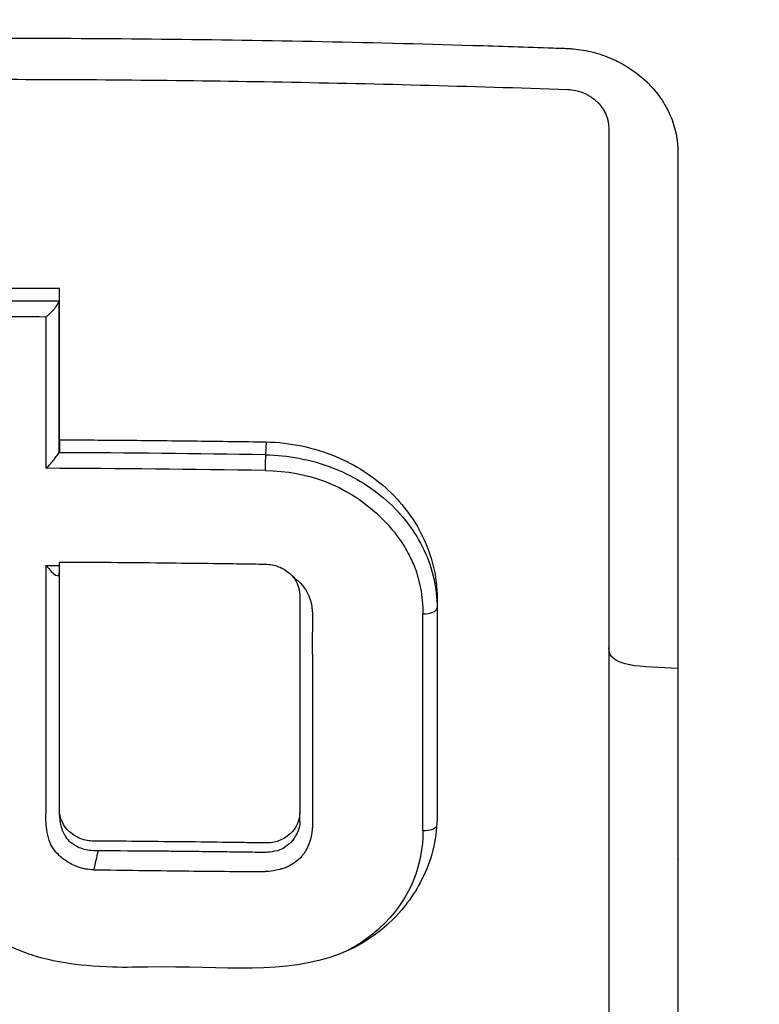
# Model space of a CAD drawing. Header units: millimetres. Extents: x 0 to 5219, y 0 to 2970.
# Tile 104 of 233: x 1005 to 1016, y 1578 to 1592. Entities that reach past the tile are written whole.
import ezdxf

# ---------------------------------------------------------------- set-up
doc = ezdxf.new("R2010")
doc.units = ezdxf.units.MM
doc.header["$LTSCALE"] = 0.2

# ---------------------------------------------------------------- blocks, each defined once
blk = doc.blocks.new('A$Cddb3c48e')
for p, q in [((4.109, 845.182), (4.099, 844.99)), ((9.223, 844.561), (9.223, 844.561)), ((6.661, 842.788), (6.661, 842.704)), ((6.661, 842.704), (6.661, 842.704)), ((6.661, 842.704), (6.661, 839.608)), ((4.612, 840.511), (4.612, 840.51)), ((4.612, 839.653), (4.612, 839.651)), ((4.612, 839.511), (4.612, 839.651)), ((6.661, 839.608), (6.661, 839.577)), ((4.612, 839.511), (4.612, 839.511)), ((10.255, 838.955), (10.255, 838.956))]:
    blk.add_line(p, q)
for centre, major_axis, ratio, start_param, end_param in [((-0.038, 796.084), (112.94, 0.001), 0.455035, 1.561382, 1.579529), ((1.011, 788.939), (-0.006, -121.689), 0.000108, 2.051554, 2.07261), ((-0.039, 795.895), (112.94, 0), 0.455035, 1.561444, 1.579474), ((-0.038, 795.587), (112.777, 0.001), 0.456318, 1.563155, 1.577755), ((0.805, 788.931), (-0.007, -121.311), 0.000144, 2.0493, 2.070401), ((-0.045, 792.537), (115.256, 0.001), 0.455395, 1.534828, 1.561593), ((4.102, 844.848), (-0.003, -0.2), 0.031982, 3.927441, 5.191549), ((-0.044, 792.262), (115.144, 0.001), 0.456195, 1.534844, 1.563257), ((1.217, 874.911), (66.45, -1), 0.475089, 4.713614, 4.716646), ((5.034, 844.393), (0.611, 1.338), 0.127091, 3.541802, 3.562666), ((6.461, 842.704), (0.2, 0), 0.443947, 4.656815, 6.283178), ((6.409, 789.147), (-0.012, -120.439), 0.000332, 2.001047, 2.030795), ((6.461, 839.465), (0.2, 0), 0.417098, 4.657598, 6.058479), ((1.649, 838.957), (0.162, 0.672), 0.107956, 1.419805, 1.839614), ((1.365, 866.783), (-86.564, 1.586), 0.323181, 1.578695, 1.59423), ((1.365, 866.783), (-86.564, 1.586), 0.323181, 1.59423, 1.60826)]:
    blk.add_ellipse(centre, major_axis=major_axis, ratio=ratio, start_param=start_param, end_param=end_param)
for points, knots in [([(-0.102, 867.491), (0.156, 867.491), (0.426, 867.489), (0.708, 867.485), (0.969, 867.481), (1.24, 867.474), (1.522, 867.465), (2.03, 867.449), (2.571, 867.423), (3.144, 867.385), (3.658, 867.35), (4.197, 867.306), (4.762, 867.249), (5.279, 867.198), (5.816, 867.135), (6.375, 867.06), (6.892, 866.991), (7.427, 866.911), (7.98, 866.818), (8.497, 866.731), (9.029, 866.633), (9.575, 866.522), (10.58, 866.318), (11.633, 866.072), (12.731, 865.773), (12.936, 865.717), (13.143, 865.659), (13.351, 865.599), (13.946, 865.428), (14.776, 865.179), (15.827, 864.815), (16.69, 864.516), (17.702, 864.138), (18.847, 863.651), (19.745, 863.269), (20.726, 862.82), (21.777, 862.285), (22.671, 861.831), (23.617, 861.315), (24.604, 860.726), (24.965, 860.511), (25.332, 860.285), (25.703, 860.05), (26.248, 859.705), (26.785, 859.348), (27.314, 858.982), (28.197, 858.371), (29.058, 857.73), (29.896, 857.061), (30.318, 856.724), (30.733, 856.38), (31.143, 856.03), (31.547, 855.684), (31.945, 855.332), (32.336, 854.973), (33.125, 854.25), (33.888, 853.5), (34.625, 852.726), (34.993, 852.339), (35.354, 851.946), (35.709, 851.547), (35.783, 851.463), (35.857, 851.379), (35.931, 851.295), (36.024, 851.189), (36.303, 850.873), (36.752, 850.333), (37.025, 850.003), (37.361, 849.589), (37.752, 849.085), (38.042, 848.71), (38.363, 848.285), (38.709, 847.806), (38.858, 847.599), (39.012, 847.382), (39.17, 847.155), (39.317, 846.945), (39.468, 846.725), (39.621, 846.497), (39.741, 846.318), (39.863, 846.135), (39.986, 845.945), (40.157, 845.685), (40.324, 845.422), (40.489, 845.158), (40.63, 844.933), (40.768, 844.706), (40.905, 844.479), (41.042, 844.251), (41.177, 844.022), (41.31, 843.793), (41.447, 843.557), (41.587, 843.309), (41.717, 843.076), (41.839, 842.858), (41.951, 842.654), (42.086, 842.401), (42.22, 842.149), (42.377, 841.85), (42.524, 841.564), (42.67, 841.277), (42.806, 841.003), (42.944, 840.718), (43.044, 840.511), (43.143, 840.305), (43.24, 840.098), (43.276, 840.02), (43.312, 839.942), (43.348, 839.864), (43.48, 839.578), (43.609, 839.29), (43.735, 839.002), (43.798, 838.858), (43.86, 838.714), (43.922, 838.569), (43.984, 838.424), (44.044, 838.279), (44.105, 838.134), (44.225, 837.843), (44.342, 837.551), (44.457, 837.258), (44.686, 836.673), (44.903, 836.082), (45.11, 835.489), (45.213, 835.192), (45.313, 834.894), (45.41, 834.595), (45.508, 834.297), (45.602, 833.997), (45.694, 833.697), (45.739, 833.546), (45.784, 833.396), (45.828, 833.245), (45.872, 833.095), (45.916, 832.944), (45.959, 832.793), (46.041, 832.499), (46.121, 832.204), (46.197, 831.909), (46.2, 831.901), (46.202, 831.892), (46.204, 831.884), (46.283, 831.58), (46.358, 831.275), (46.43, 830.969), (46.502, 830.664), (46.57, 830.358), (46.636, 830.051), (46.668, 829.897), (46.7, 829.743), (46.731, 829.59), (46.762, 829.436), (46.792, 829.282), (46.821, 829.128), (46.879, 828.819), (46.934, 828.511), (46.986, 828.201), (47.017, 828.018), (47.046, 827.836), (47.074, 827.653), (47.075, 827.65), (47.076, 827.646), (47.076, 827.642), (47.085, 827.585), (47.104, 827.461), (47.132, 827.271), (47.153, 827.127), (47.178, 826.946), (47.207, 826.726), (47.223, 826.608), (47.24, 826.479), (47.257, 826.339), (47.274, 826.195), (47.293, 826.039), (47.312, 825.872), (47.325, 825.756), (47.338, 825.634), (47.351, 825.507), (47.354, 825.472), (47.358, 825.438), (47.361, 825.404), (47.397, 825.046), (47.425, 824.733), (47.446, 824.467), (47.497, 823.815), (47.514, 823.442), (47.519, 823.352), (47.533, 823.098), (47.544, 822.844), (47.553, 822.59), (47.564, 822.277), (47.571, 821.963), (47.575, 821.65), (47.577, 821.51), (47.578, 821.369), (47.579, 821.229), (47.58, 821.056), (47.58, 820.883), (47.579, 820.709), (47.577, 820.509), (47.575, 820.309), (47.571, 820.109), (47.565, 819.753), (47.555, 818.698), (47.41, 816.952), (47.408, 816.922), (47.405, 816.892), (47.403, 816.862), (47.299, 815.643), (47.151, 814.427), (46.96, 813.218), (46.81, 812.276), (46.635, 811.338), (46.435, 810.405), (46.371, 810.111), (46.306, 809.817), (46.237, 809.524), (45.952, 808.301), (45.624, 807.088), (45.254, 805.888), (45.152, 805.558), (45.047, 805.229), (44.939, 804.901), (44.855, 804.645), (44.765, 804.377), (44.668, 804.096), (44.479, 803.552), (44.266, 802.961), (44.021, 802.325), (43.912, 802.041), (43.797, 801.748), (43.676, 801.447), (43.562, 801.163), (43.443, 800.872), (43.317, 800.574), (43.198, 800.291), (43.073, 800.002), (42.943, 799.707), (42.923, 799.662), (42.903, 799.616), (42.882, 799.57), (42.779, 799.338), (42.67, 799.096), (42.555, 798.846), (42.313, 798.317), (42.042, 797.748), (41.74, 797.141), (41.476, 796.61), (41.187, 796.05), (40.872, 795.461), (40.329, 794.447), (39.706, 793.349), (38.988, 792.179), (38.47, 791.334), (37.903, 790.451), (37.281, 789.536)], [0, 0, 0, 0, 0.0108915, 0.0108915, 0.0108915, 0.020974, 0.020974, 0.020974, 0.0391503, 0.0391503, 0.0391503, 0.0554178, 0.0554178, 0.0554178, 0.0702751, 0.0702751, 0.0702751, 0.0840358, 0.0840358, 0.0840358, 0.0969119, 0.0969119, 0.0969119, 0.1205769, 0.1205769, 0.1205769, 0.125, 0.125, 0.125, 0.1638961, 0.1638961, 0.1638961, 0.1958374, 0.1958374, 0.1958374, 0.2208888, 0.2208888, 0.2208888, 0.2422005, 0.2422005, 0.2422005, 0.25, 0.25, 0.25, 0.2678209, 0.2678209, 0.2678209, 0.2975362, 0.2975362, 0.2975362, 0.3125, 0.3125, 0.3125, 0.3272656, 0.3272656, 0.3272656, 0.3570095, 0.3570095, 0.3570095, 0.3718814, 0.3718814, 0.3718814, 0.375, 0.375, 0.375, 0.3991671, 0.3991671, 0.3991671, 0.4139157, 0.4139157, 0.4139157, 0.4249028, 0.4249028, 0.4249028, 0.429655, 0.429655, 0.429655, 0.4340613, 0.4340613, 0.4340613, 0.4375, 0.4375, 0.4375, 0.4468814, 0.4468814, 0.4468814, 0.4548932, 0.4548932, 0.4548932, 0.4629051, 0.4629051, 0.4629051, 0.4712008, 0.4712008, 0.4712008, 0.4789288, 0.4789288, 0.4789288, 0.4866568, 0.4866568, 0.4866568, 0.4943848, 0.4943848, 0.4943848, 0.5, 0.5, 0.5, 0.502414, 0.502414, 0.502414, 0.5112437, 0.5112437, 0.5112437, 0.5156585, 0.5156585, 0.5156585, 0.5200734, 0.5200734, 0.5200734, 0.528903, 0.528903, 0.528903, 0.5465624, 0.5465624, 0.5465624, 0.555392, 0.555392, 0.555392, 0.5642217, 0.5642217, 0.5642217, 0.5686366, 0.5686366, 0.5686366, 0.5730514, 0.5730514, 0.5730514, 0.5816327, 0.5816327, 0.5816327, 0.5818813, 0.5818813, 0.5818813, 0.5907202, 0.5907202, 0.5907202, 0.5995591, 0.5995591, 0.5995591, 0.6039786, 0.6039786, 0.6039786, 0.6083981, 0.6083981, 0.6083981, 0.6172371, 0.6172371, 0.6172371, 0.622449, 0.622449, 0.622449, 0.6229413, 0.6229413, 0.6229413, 0.6298917, 0.6298917, 0.6298917, 0.6351416, 0.6351416, 0.6351416, 0.6379546, 0.6379546, 0.6379546, 0.6408496, 0.6408496, 0.6408496, 0.6428571, 0.6428571, 0.6428571, 0.6433986, 0.6433986, 0.6433986, 0.6491487, 0.6491487, 0.6491487, 0.6632653, 0.6632653, 0.6632653, 0.6704637, 0.6704637, 0.6704637, 0.6793393, 0.6793393, 0.6793393, 0.6833065, 0.6833065, 0.6833065, 0.6882149, 0.6882149, 0.6882149, 0.6938776, 0.6938776, 0.6938776, 0.7239727, 0.7239727, 0.7239727, 0.7244898, 0.7244898, 0.7244898, 0.7589042, 0.7589042, 0.7589042, 0.7857143, 0.7857143, 0.7857143, 0.7941949, 0.7941949, 0.7941949, 0.8295621, 0.8295621, 0.8295621, 0.8392857, 0.8392857, 0.8392857, 0.849008, 0.849008, 0.849008, 0.8678821, 0.8678821, 0.8678821, 0.876305, 0.876305, 0.876305, 0.8842189, 0.8842189, 0.8842189, 0.8917062, 0.8917062, 0.8917062, 0.8928571, 0.8928571, 0.8928571, 0.9031342, 0.9031342, 0.9031342, 0.9247967, 0.9247967, 0.9247967, 0.9437386, 0.9437386, 0.9437386, 0.9764071, 0.9764071, 0.9764071, 1, 1, 1, 1]), ([(-0.102, 863.938), (0.137, 863.939), (0.775, 863.939), (2.256, 863.863), (2.846, 863.818), (3.826, 863.722), (4.218, 863.677), (6.163, 863.429), (7.717, 863.143), (10.268, 862.533), (11.281, 862.253), (13.612, 861.518), (14.92, 861.036), (17.91, 859.768), (19.566, 858.936), (23.279, 856.757), (25.287, 855.331), (27.639, 853.318), (28.123, 852.884), (28.831, 852.215), (29.063, 851.991), (29.52, 851.539), (29.745, 851.31), (30.083, 850.959), (30.196, 850.84), (30.533, 850.481), (30.751, 850.243), (31.179, 849.765), (31.387, 849.526), (31.695, 849.164), (31.797, 849.043), (32.004, 848.793), (32.11, 848.664), (32.318, 848.406), (32.422, 848.277), (32.731, 847.885), (32.936, 847.617), (33.317, 847.11), (33.5, 846.86), (33.858, 846.359), (34.031, 846.11), (34.546, 845.349), (34.878, 844.831), (35.535, 843.753), (35.861, 843.186), (36.44, 842.118), (36.695, 841.62), (37.019, 840.951), (37.086, 840.81), (37.418, 840.102), (37.667, 839.533), (38.019, 838.669), (38.133, 838.379), (38.352, 837.802), (38.458, 837.512), (38.662, 836.93), (38.759, 836.642), (38.9, 836.203), (38.948, 836.054), (39.038, 835.763), (39.08, 835.622), (39.167, 835.328), (39.21, 835.181), (39.329, 834.76), (39.406, 834.473), (40.042, 832), (40.401, 829.767), (40.565, 827.313), (40.577, 827.105), (40.597, 826.688), (40.606, 826.484), (40.619, 826.083), (40.623, 825.885), (40.629, 825.494), (40.631, 825.303), (40.63, 824.924), (40.629, 824.735), (40.62, 824.195), (40.609, 823.834), (40.562, 822.794), (40.51, 822.108), (40.413, 821.163), (40.38, 820.87), (40.325, 820.44), (40.307, 820.303), (40.251, 819.898), (40.211, 819.632), (40.129, 819.117), (40.086, 818.87), (39.957, 818.158), (39.863, 817.695), (39.581, 816.426), (39.374, 815.625), (38.965, 814.235), (38.775, 813.643), (38.262, 812.176), (37.92, 811.306), (37.358, 810.021), (37.163, 809.596), (36.857, 808.963), (36.754, 808.753), (36.595, 808.44), (36.541, 808.336), (36.461, 808.18), (36.434, 808.128), (36.393, 808.05), (36.379, 808.024), (36.352, 807.972), (36.338, 807.946), (36.325, 807.92)], [0.000492, 0.000492, 0.000492, 0.000492, 0.070477, 0.070477, 0.116784, 0.116784, 0.147598, 0.147598, 0.270163, 0.270163, 0.35129, 0.35129, 0.459378, 0.459378, 0.603543, 0.603543, 0.795477, 0.795477, 0.846759, 0.846759, 0.872247, 0.872247, 0.897546, 0.897546, 0.910816, 0.910816, 0.936058, 0.936058, 0.961053, 0.961053, 0.973407, 0.973407, 0.986612, 0.986612, 0.999925, 0.999925, 1.026343, 1.026343, 1.051465, 1.051465, 1.076258, 1.076258, 1.125243, 1.125243, 1.177878, 1.177878, 1.224985, 1.224985, 1.237745, 1.237745, 1.287061, 1.287061, 1.311764, 1.311764, 1.336615, 1.336615, 1.361333, 1.361333, 1.372959, 1.372959, 1.384222, 1.384222, 1.395507, 1.395507, 1.41867, 1.41867, 1.596072, 1.596072, 1.612752, 1.612752, 1.628768, 1.628768, 1.644172, 1.644172, 1.659003, 1.659003, 1.673475, 1.673475, 1.702106, 1.702106, 1.756638, 1.756638, 1.781274, 1.781274, 1.792708, 1.792708, 1.814679, 1.814679, 1.835454, 1.835454, 1.874477, 1.874477, 1.942807, 1.942807, 1.994085, 1.994085, 2.070998, 2.070998, 2.109452, 2.109452, 2.128666, 2.128666, 2.138273, 2.138273, 2.143077, 2.143077, 2.145479, 2.145479, 2.147874, 2.147874, 2.147874, 2.147874]), ([(-0.102, 860.814), (-0.044, 860.815), (0, 860.815), (0.1, 860.814), (0.151, 860.814), (0.303, 860.813), (0.404, 860.812), (0.711, 860.806), (0.917, 860.801), (1.557, 860.778), (1.994, 860.754), (3.505, 860.641), (4.595, 860.51), (8.024, 859.954), (10.361, 859.362), (13.132, 858.411), (13.642, 858.225), (15.381, 857.553), (16.59, 857.021), (18.503, 856.069), (19.224, 855.683), (20.853, 854.749), (21.752, 854.187), (23.396, 853.068), (24.145, 852.519), (25.264, 851.638), (25.647, 851.324), (27.921, 849.389), (29.652, 847.605), (31.949, 844.722), (32.661, 843.734), (33.981, 841.696), (34.59, 840.645), (35.685, 838.511), (36.173, 837.43), (37.039, 835.221), (37.417, 834.093), (39.027, 828.339), (39.352, 823.559), (38.536, 817.719), (38.331, 816.628), (37.688, 813.924), (37.186, 812.325), (36.263, 809.982), (35.927, 809.211), (35.198, 807.689), (34.807, 806.938), (34.388, 806.201)], [0.000001, 0.000001, 0.000001, 0.000001, 0.017289, 0.017289, 0.034993, 0.034993, 0.070506, 0.070506, 0.142461, 0.142461, 0.294734, 0.294734, 0.67969, 0.67969, 1.52071, 1.52071, 1.712137, 1.712137, 2.17847, 2.17847, 2.468632, 2.468632, 2.845677, 2.845677, 3.177241, 3.177241, 3.354712, 3.354712, 4.246918, 4.246918, 4.688059, 4.688059, 5.129475, 5.129475, 5.562211, 5.562211, 5.997516, 5.997516, 7.753462, 7.753462, 8.159608, 8.159608, 8.770872, 8.770872, 9.07783, 9.07783, 9.385555, 9.385555, 9.385555, 9.385555]), ([(0.001, 851.213), (0.801, 851.212), (1.601, 851.208), (2.4, 851.2), (3.2, 851.192), (4, 851.18), (4.8, 851.164), (5.599, 851.148), (6.398, 851.128), (7.197, 851.104), (7.596, 851.092), (7.995, 851.079), (8.394, 851.065), (8.444, 851.064), (8.494, 851.062), (8.544, 851.06), (8.569, 851.059), (8.594, 851.059), (8.619, 851.057), (8.644, 851.056), (8.668, 851.054), (8.693, 851.052), (8.793, 851.043), (8.892, 851.026), (8.989, 851.001), (9.085, 850.976), (9.18, 850.944), (9.27, 850.904), (9.293, 850.894), (9.315, 850.884), (9.338, 850.873), (9.349, 850.868), (9.36, 850.862), (9.371, 850.857), (9.376, 850.854), (9.382, 850.851), (9.387, 850.848), (9.392, 850.845), (9.398, 850.842), (9.403, 850.839), (9.425, 850.828), (9.446, 850.816), (9.467, 850.803), (9.478, 850.797), (9.488, 850.791), (9.499, 850.785), (9.509, 850.778), (9.519, 850.772), (9.529, 850.765), (9.54, 850.758), (9.55, 850.752), (9.56, 850.745), (9.593, 850.722), (9.626, 850.699), (9.657, 850.674), (9.699, 850.642), (9.738, 850.608), (9.775, 850.573), (9.791, 850.558), (9.807, 850.543), (9.823, 850.527)], [-0.2887059, -0.2887059, -0.2887059, -0.2887059, -0.2541581, -0.2541581, -0.2541581, -0.2195873, -0.2195873, -0.2195873, -0.1850229, -0.1850229, -0.1850229, -0.1677408, -0.1677408, -0.1677408, -0.1655805, -0.1655805, -0.1655805, -0.1645003, -0.1645003, -0.1645003, -0.1634202, -0.1634202, -0.1634202, -0.1590997, -0.1590997, -0.1590997, -0.1547791, -0.1547791, -0.1547791, -0.153699, -0.153699, -0.153699, -0.1531589, -0.1531589, -0.1531589, -0.1528889, -0.1528889, -0.1528889, -0.1526188, -0.1526188, -0.1526188, -0.1515387, -0.1515387, -0.1515387, -0.1509986, -0.1509986, -0.1509986, -0.1504586, -0.1504586, -0.1504586, -0.1499185, -0.1499185, -0.1499185, -0.1481076, -0.1481076, -0.1481076, -0.1457567, -0.1457567, -0.1457567, -0.1447486, -0.1447486, -0.1447486, -0.1447486]), ([(-8.608, 850.447), (-7.146, 850.498), (-5.683, 850.536), (-2.812, 850.585), (-1.409, 850.597), (1.404, 850.597), (2.808, 850.584), (5.68, 850.534), (7.145, 850.496), (8.609, 850.445)], [-1.723661, -1.723661, -1.723661, -1.723661, -1.283811, -1.283811, -0.862142, -0.862142, -0.440299, -0.440299, -0.000001, -0.000001, -0.000001, -0.000001]), ([(9.823, 850.527), (9.843, 850.506), (9.863, 850.485), (9.882, 850.463), (9.916, 850.425), (9.947, 850.386), (9.977, 850.346), (10.006, 850.305), (10.033, 850.264), (10.058, 850.221), (10.071, 850.2), (10.083, 850.178), (10.094, 850.157), (10.106, 850.135), (10.116, 850.113), (10.127, 850.091), (10.167, 850.003), (10.199, 849.912), (10.22, 849.819), (10.231, 849.773), (10.239, 849.726), (10.245, 849.679), (10.248, 849.656), (10.25, 849.632), (10.251, 849.609), (10.253, 849.585), (10.254, 849.562), (10.254, 849.539), (10.254, 849.515), (10.254, 849.492), (10.254, 849.468), (10.254, 849.445), (10.254, 849.421), (10.254, 849.398), (10.254, 849.351), (10.254, 849.304), (10.254, 849.257), (10.254, 849.07), (10.254, 848.882), (10.254, 848.694), (10.254, 847.941), (10.254, 847.184), (10.254, 846.422), (10.254, 844.898), (10.254, 843.356), (10.254, 841.798)], [-0.1447486, -0.1447486, -0.1447486, -0.1447486, -0.1434058, -0.1434058, -0.1434058, -0.1410549, -0.1410549, -0.1410549, -0.138704, -0.138704, -0.138704, -0.1375285, -0.1375285, -0.1375285, -0.1363531, -0.1363531, -0.1363531, -0.1316512, -0.1316512, -0.1316512, -0.1293003, -0.1293003, -0.1293003, -0.1281249, -0.1281249, -0.1281249, -0.1269494, -0.1269494, -0.1269494, -0.125774, -0.125774, -0.125774, -0.1245985, -0.1245985, -0.1245985, -0.1222476, -0.1222476, -0.1222476, -0.1128439, -0.1128439, -0.1128439, -0.0752293, -0.0752293, -0.0752293, 0, 0, 0, 0]), ([(8.609, 850.445), (8.664, 850.443), (8.718, 850.434), (8.822, 850.405), (8.87, 850.385), (8.963, 850.333), (9.007, 850.301), (9.084, 850.228), (9.117, 850.188), (9.17, 850.103), (9.19, 850.057), (9.216, 849.966), (9.223, 849.92), (9.223, 849.875)], [-0.09818224, -0.09818224, -0.09818224, -0.09818224, -0.08163434, -0.08163434, -0.06586622, -0.06586622, -0.04902056, -0.04902056, -0.0323577, -0.0323577, -0.01585951, -0.01585951, -0.00000099, -0.00000099, -0.00000099, -0.00000099]), ([(9.223, 849.875), (9.223, 847.428), (9.223, 844.937), (9.223, 839.796), (9.223, 837.149), (9.223, 834.459)], [-1.719587, -1.719587, -1.719587, -1.719587, -0.870829, -0.870829, -0.000001, -0.000001, -0.000001, -0.000001]), ([(1.017, 847.285), (1.014, 847.278), (1.01, 847.271), (1.006, 847.262), (1.002, 847.254), (0.996, 847.244), (0.991, 847.234), (0.985, 847.225), (0.979, 847.215), (0.972, 847.205), (0.965, 847.194), (0.957, 847.183), (0.948, 847.172), (0.931, 847.15), (0.91, 847.128), (0.888, 847.107), (0.866, 847.085), (0.844, 847.066), (0.824, 847.048)], [0, 0, 0, 0, 0.103921, 0.103921, 0.103921, 0.219411, 0.219411, 0.219411, 0.342901, 0.342901, 0.342901, 0.470879, 0.470879, 0.470879, 0.734386, 0.734386, 0.734386, 1, 1, 1, 1]), ([(1.025, 845.829), (1.025, 845.823), (1.025, 845.842), (1.025, 845.869), (1.025, 845.889), (1.025, 845.97), (1.025, 846.031), (1.025, 846.1), (1.025, 846.107), (1.025, 846.114)], [0.18396725, 0.18396725, 0.18396725, 0.18396725, 0.18607297, 0.18607297, 0.19239068, 0.19239068, 0.21134861, 0.21134861, 0.21352197, 0.21352197, 0.21352197, 0.21352197]), ([(1.025, 845.214), (1.025, 845.165), (1.025, 845.116), (1.025, 845.067), (1.025, 845.051), (1.022, 845.036), (1.015, 845.021)], [-1, -1, -1, -1, -0.2405559, -0.2405559, -0.2405559, 0, 0, 0, 0]), ([(1.025, 845.214), (1.368, 845.213), (1.711, 845.211), (2.053, 845.208), (2.396, 845.205), (2.739, 845.201), (3.081, 845.197), (3.424, 845.193), (3.767, 845.189), (4.109, 845.182)], [-1, -1, -1, -1, -0.666667, -0.666667, -0.666667, -0.333333, -0.333333, -0.333333, 0, 0, 0, 0]), ([(4.109, 845.182), (4.288, 845.18), (4.467, 845.159), (4.818, 845.085), (4.989, 845.031), (5.445, 844.84), (5.714, 844.668), (6.162, 844.247), (6.341, 843.999), (6.533, 843.582), (6.585, 843.427), (6.652, 843.11), (6.666, 842.949), (6.661, 842.788)], [-0.4066496, -0.4066496, -0.4066496, -0.4066496, -0.3530901, -0.3530901, -0.2996138, -0.2996138, -0.2036808, -0.2036808, -0.1075118, -0.1075118, -0.053792, -0.053792, 0, 0, 0, 0]), ([(0.824, 844.788), (0.827, 844.792), (0.831, 844.795), (0.851, 844.814), (0.868, 844.831), (0.9, 844.866), (0.915, 844.885), (0.948, 844.927), (0.964, 844.947), (0.985, 844.975), (0.992, 844.985), (1.005, 845.003), (1.012, 845.013), (1.015, 845.021)], [-0.00147192, -0.00147192, -0.00147192, -0.00147192, 0, 0, 0.0072917, 0.0072917, 0.01459354, 0.01459354, 0.02333481, 0.02333481, 0.02819873, 0.02819873, 0.03286728, 0.03286728, 0.03286728, 0.03286728]), ([(9.223, 845.015), (9.223, 844.746), (9.223, 844.429), (9.223, 844.065), (9.223, 843.265), (9.223, 842.612), (9.223, 842.111)], [0.6586998, 0.6586998, 0.6586998, 0.6586998, 0.75, 0.75, 0.75, 0.9999584, 0.9999584, 0.9999584, 0.9999584]), ([(4.099, 844.99), (4.266, 844.987), (4.433, 844.971), (4.761, 844.909), (4.922, 844.864), (5.231, 844.747), (5.379, 844.676), (5.658, 844.509), (5.788, 844.413), (6.026, 844.202), (6.133, 844.086), (6.32, 843.839), (6.4, 843.707), (6.53, 843.433), (6.579, 843.29), (6.645, 843), (6.661, 842.852), (6.661, 842.704)], [0, 0, 0, 0, 0.125, 0.125, 0.25, 0.25, 0.375, 0.375, 0.5, 0.5, 0.625, 0.625, 0.75, 0.75, 0.875, 0.875, 0.9999829, 0.9999829, 0.9999829, 0.9999829]), ([(4.094, 844.756), (4.744, 844.745), (5.293, 844.536), (5.755, 844.118), (5.954, 843.938), (6.113, 843.738), (6.23, 843.518), (6.269, 843.446), (6.302, 843.375), (6.33, 843.304), (6.363, 843.218), (6.391, 843.116), (6.414, 842.998), (6.438, 842.876), (6.45, 842.749), (6.45, 842.616)], [-1, -1, -1, -1, -0.5, -0.5, -0.5, -0.285714, -0.285714, -0.285714, -0.2, -0.2, -0.2, -0.114286, -0.114286, -0.114286, 0, 0, 0, 0]), ([(6.661, 839.608), (6.662, 839.452), (6.646, 839.296), (6.578, 838.991), (6.526, 838.843), (6.382, 838.541), (6.23, 838.262), (5.768, 837.835), (5.526, 837.659), (4.404, 837.228), (3.487, 837.354), (2.09, 837.34), (1.975, 837.332), (1.161, 837.37), (0.836, 837.453), (0.504, 837.553), (0.184, 837.667), (-0.384, 838.113), (-0.577, 838.34), (-0.894, 838.889), (-0.985, 839.183), (-1.037, 839.717), (-1.026, 840.143), (-1.029, 841.392), (-1.029, 842.394), (-1.024, 843.389)], [-1.490546, -1.490546, -1.490546, -1.490546, -1.372171, -1.372171, -1.254036, -1.254036, -1.123299, -1.123299, -1.043679, -1.043679, -0.850826, -0.850826, -0.807838, -0.807838, -0.709589, -0.709589, -0.595224, -0.595224, -0.510831, -0.510831, -0.413449, -0.413449, -0.333919, -0.333919, 0, 0, 0, 0]), ([(0.825, 840.716), (0.825, 840.794), (0.825, 840.876), (0.825, 840.963), (0.824, 841.629), (0.824, 842.423), (0.824, 843.34)], [0.4692144, 0.4692144, 0.4692144, 0.4692144, 0.5, 0.5, 0.5, 1, 1, 1, 1]), ([(4.612, 839.653), (4.612, 839.529), (4.558, 839.412), (4.414, 839.283), (4.358, 839.249), (4.233, 839.204), (4.167, 839.194), (3.993, 839.196), (3.886, 839.198), (3.673, 839.201), (3.566, 839.203), (3.246, 839.207), (3.032, 839.21), (2.605, 839.214), (2.392, 839.216), (1.965, 839.22), (1.751, 839.221), (1.47, 839.223), (1.404, 839.235), (1.279, 839.283), (1.223, 839.318), (1.079, 839.45), (1.025, 839.568), (1.025, 839.77), (1.025, 839.847), (1.025, 840.002), (1.025, 840.08), (1.025, 840.312), (1.025, 840.467), (1.025, 840.931), (1.025, 841.24), (1.025, 841.856), (1.025, 842.164), (1.025, 842.624), (1.025, 842.777), (1.025, 843.083), (1.025, 843.236), (1.025, 843.389)], [0, 0, 0, 0, 0.049586, 0.049586, 0.074046, 0.074046, 0.09857, 0.09857, 0.137167, 0.137167, 0.175764, 0.175764, 0.252958, 0.252958, 0.330152, 0.330152, 0.407345, 0.407345, 0.43188, 0.43188, 0.45635, 0.45635, 0.505944, 0.505944, 0.536823, 0.536823, 0.567702, 0.567702, 0.629461, 0.629461, 0.752975, 0.752975, 0.876487, 0.876487, 0.938244, 0.938244, 1, 1, 1, 1]), ([(1.025, 843.389), (1.282, 843.388), (1.538, 843.387), (1.794, 843.385), (2.05, 843.383), (2.306, 843.381), (2.563, 843.378), (2.819, 843.375), (3.075, 843.372), (3.331, 843.369), (3.459, 843.367), (3.587, 843.366), (3.715, 843.364), (3.843, 843.362), (3.971, 843.36), (4.099, 843.358), (4.167, 843.357), (4.233, 843.344), (4.296, 843.32), (4.358, 843.296), (4.414, 843.261), (4.462, 843.218), (4.558, 843.13), (4.612, 843.013), (4.612, 842.89), (4.612, 842.623), (4.612, 842.354), (4.612, 842.085), (4.612, 841.816), (4.612, 841.547), (4.612, 841.277), (4.612, 841.007), (4.612, 840.737), (4.612, 840.466), (4.612, 840.331), (4.612, 840.195), (4.612, 840.06), (4.612, 839.992), (4.612, 839.924), (4.612, 839.856), (4.612, 839.788), (4.612, 839.72), (4.612, 839.653)], [0, 0, 0, 0, 0.102758, 0.102758, 0.102758, 0.205514, 0.205514, 0.205514, 0.30827, 0.30827, 0.30827, 0.359648, 0.359648, 0.359648, 0.411026, 0.411026, 0.411026, 0.438236, 0.438236, 0.438236, 0.465377, 0.465377, 0.465377, 0.5204, 0.5204, 0.5204, 0.640302, 0.640302, 0.640302, 0.760202, 0.760202, 0.760202, 0.880101, 0.880101, 0.880101, 0.94005, 0.94005, 0.94005, 0.970025, 0.970025, 0.970025, 1, 1, 1, 1]), ([(1.025, 840.611), (1.025, 840.633), (1.025, 840.655), (1.025, 840.678), (1.026, 840.781), (1.026, 840.89), (1.026, 841.005), (1.025, 841.062), (1.025, 841.118), (1.025, 841.172), (1.025, 841.344), (1.025, 841.504), (1.025, 841.656), (1.025, 842.302), (1.025, 842.788), (1.025, 843.111), (1.025, 843.16), (1.025, 843.206), (1.025, 843.248)], [0.4491944, 0.4491944, 0.4491944, 0.4491944, 0.4583706, 0.4583706, 0.4583706, 0.5, 0.5, 0.5, 0.5254102, 0.5254102, 0.5254102, 0.6055924, 0.6055924, 0.6055924, 0.9475603, 0.9475603, 0.9475603, 1, 1, 1, 1]), ([(4.546, 843.14), (4.57, 843.122), (4.611, 843.09), (4.653, 843.04), (4.691, 842.994), (4.715, 842.952), (4.732, 842.917), (4.749, 842.88), (4.768, 842.832), (4.782, 842.771), (4.783, 842.766), (4.786, 842.751), (4.79, 842.725), (4.793, 842.707), (4.795, 842.69), (4.797, 842.675), (4.798, 842.663), (4.8, 842.648), (4.801, 842.631), (4.803, 842.618), (4.803, 842.609), (4.803, 842.604), (4.804, 842.587), (4.804, 842.56), (4.804, 842.537), (4.804, 842.491), (4.803, 842.457), (4.802, 842.434), (4.801, 842.4), (4.8, 842.367), (4.799, 842.332), (4.798, 842.326), (4.798, 842.319), (4.798, 842.313), (4.797, 842.296), (4.796, 842.274), (4.796, 842.248), (4.795, 842.208), (4.796, 842.185), (4.796, 842.179), (4.796, 842.134), (4.797, 842.104), (4.797, 842.088), (4.797, 842.083), (4.797, 842.078), (4.798, 842.073), (4.798, 842.064), (4.798, 842.056), (4.798, 842.047), (4.799, 842.037), (4.799, 842.029), (4.799, 842.023), (4.799, 842.018), (4.8, 842.013), (4.8, 842.008), (4.805, 841.853), (4.803, 841.773), (4.803, 841.773), (4.803, 841.756), (4.803, 841.738), (4.803, 841.721)], [-1, -1, -1, -1, -0.96875, -0.96875, -0.96875, -0.9375, -0.9375, -0.9375, -0.90625, -0.90625, -0.90625, -0.8984375, -0.8984375, -0.8984375, -0.890625, -0.890625, -0.890625, -0.8828125, -0.8828125, -0.8828125, -0.8768411, -0.8768411, -0.8768411, -0.8541667, -0.8541667, -0.8541667, -0.8333333, -0.8333333, -0.8333333, -0.8159057, -0.8159057, -0.8159057, -0.8125, -0.8125, -0.8125, -0.796875, -0.796875, -0.796875, -0.78125, -0.78125, -0.78125, -0.765625, -0.765625, -0.765625, -0.7626772, -0.7626772, -0.7626772, -0.7578125, -0.7578125, -0.7578125, -0.75, -0.75, -0.75, -0.747665, -0.747665, -0.747665, -0.675, -0.675, -0.675, -0.6654434, -0.6654434, -0.6654434, -0.6654434]), ([(6.661, 842.788), (6.661, 842.262), (6.661, 841.734), (6.661, 840.673), (6.661, 840.142), (6.661, 839.608)], [0.000001, 0.000001, 0.000001, 0.000001, 0.1762141, 0.1762141, 0.3524272, 0.3524272, 0.3524272, 0.3524272]), ([(10.254, 841.798), (10.255, 840.51), (10.255, 839.21), (10.255, 837.9), (10.255, 837.649), (10.255, 837.42), (10.254, 837.216), (10.254, 836.883), (10.254, 836.614), (10.253, 836.407), (10.251, 835.785), (10.251, 835.359), (10.253, 835.132), (10.254, 835.046), (10.255, 834.965), (10.257, 834.891), (10.257, 834.841), (10.259, 834.807), (10.262, 834.718), (10.263, 834.669), (10.265, 834.61), (10.268, 834.541), (10.268, 834.536), (10.268, 834.531), (10.268, 834.526), (10.272, 834.438), (10.273, 834.361), (10.273, 834.296), (10.273, 834.264), (10.273, 834.235), (10.272, 834.209), (10.272, 834.195), (10.271, 834.176), (10.27, 834.152), (10.269, 834.14), (10.269, 834.127), (10.268, 834.113), (10.267, 834.103), (10.267, 834.092), (10.266, 834.081), (10.265, 834.073), (10.265, 834.063), (10.264, 834.054), (10.263, 834.04), (10.261, 834.025), (10.26, 834.011), (10.256, 833.974), (10.251, 833.935), (10.245, 833.895), (10.237, 833.851), (10.228, 833.794), (10.211, 833.727), (10.199, 833.677), (10.183, 833.62), (10.162, 833.559), (10.147, 833.518), (10.133, 833.482), (10.118, 833.449), (10.113, 833.438), (10.108, 833.426), (10.103, 833.416), (10.097, 833.404), (10.092, 833.393), (10.087, 833.383), (10.074, 833.358), (10.062, 833.336), (10.052, 833.318), (10.036, 833.289), (10.023, 833.269), (10.015, 833.257), (10.002, 833.236), (9.988, 833.215), (9.973, 833.193), (9.926, 833.129), (9.872, 833.064), (9.806, 833), (9.796, 832.99), (9.786, 832.98), (9.775, 832.971), (9.733, 832.932), (9.694, 832.901), (9.66, 832.875), (9.6, 832.83), (9.557, 832.804), (9.534, 832.79)], [-1, -1, -1, -1, -0.571429, -0.571429, -0.571429, -0.517013, -0.517013, -0.517013, -0.428571, -0.428571, -0.428571, -0.285714, -0.285714, -0.285714, -0.251318, -0.251318, -0.251318, -0.22809, -0.22809, -0.22809, -0.215245, -0.215245, -0.215245, -0.214286, -0.214286, -0.214286, -0.190326, -0.190326, -0.190326, -0.178571, -0.178571, -0.178571, -0.170079, -0.170079, -0.170079, -0.165897, -0.165897, -0.165897, -0.16301, -0.16301, -0.16301, -0.160714, -0.160714, -0.160714, -0.15572, -0.15572, -0.15572, -0.142857, -0.142857, -0.142857, -0.122369, -0.122369, -0.122369, -0.107143, -0.107143, -0.107143, -0.098661, -0.098661, -0.098661, -0.095602, -0.095602, -0.095602, -0.092244, -0.092244, -0.092244, -0.084114, -0.084114, -0.084114, -0.071429, -0.071429, -0.071429, -0.062578, -0.062578, -0.062578, -0.035714, -0.035714, -0.035714, -0.032876, -0.032876, -0.032876, -0.020946, -0.020946, -0.020946, 0, 0, 0, 0]), ([(4.803, 841.721), (4.804, 841.649), (4.804, 841.577), (4.803, 841.504), (4.803, 841.456), (4.803, 841.409), (4.803, 841.361), (4.803, 841.222), (4.804, 841.083), (4.804, 840.945), (4.804, 840.917), (4.804, 840.89), (4.804, 840.862), (4.804, 840.822), (4.804, 840.77), (4.804, 840.706), (4.803, 840.62), (4.803, 840.513), (4.803, 840.384), (4.803, 840.315), (4.803, 840.24), (4.803, 840.159), (4.802, 840.056), (4.802, 839.969), (4.802, 839.897), (4.802, 839.887), (4.802, 839.876), (4.802, 839.866), (4.802, 839.848), (4.802, 839.831), (4.802, 839.815), (4.801, 839.758), (4.802, 839.717), (4.803, 839.695), (4.803, 839.667), (4.804, 839.619), (4.804, 839.552), (4.804, 839.524), (4.803, 839.499), (4.803, 839.477), (4.802, 839.452), (4.8, 839.43), (4.799, 839.411), (4.796, 839.385), (4.792, 839.336), (4.775, 839.267), (4.756, 839.196), (4.734, 839.147), (4.72, 839.117), (4.712, 839.099), (4.702, 839.081), (4.691, 839.063), (4.681, 839.047), (4.67, 839.032), (4.658, 839.016), (4.652, 839.009), (4.647, 839.002), (4.641, 838.996), (4.608, 838.958), (4.57, 838.925), (4.53, 838.897), (4.516, 838.888), (4.487, 838.868), (4.439, 838.846)], [-0.6654434, -0.6654434, -0.6654434, -0.6654434, -0.6257943, -0.6257943, -0.6257943, -0.6, -0.6, -0.6, -0.5167154, -0.5167154, -0.5167154, -0.5, -0.5, -0.5, -0.4590251, -0.4590251, -0.4590251, -0.404157, -0.404157, -0.404157, -0.375, -0.375, -0.375, -0.3125, -0.3125, -0.3125, -0.3060407, -0.3060407, -0.3060407, -0.2940726, -0.2940726, -0.2940726, -0.25, -0.25, -0.25, -0.21875, -0.21875, -0.21875, -0.203867, -0.203867, -0.203867, -0.1875, -0.1875, -0.1875, -0.15625, -0.15625, -0.15625, -0.125, -0.125, -0.125, -0.1132064, -0.1132064, -0.1132064, -0.1029257, -0.1029257, -0.1029257, -0.0982143, -0.0982143, -0.0982143, -0.0714286, -0.0714286, -0.0714286, -0.0535714, -0.0535714, -0.0535714, -0.0535714]), ([(0.987, 839.043), (0.947, 839.085), (0.917, 839.127), (0.897, 839.169), (0.879, 839.207), (0.864, 839.255), (0.85, 839.312), (0.839, 839.364), (0.831, 839.415), (0.827, 839.465), (0.823, 839.512), (0.822, 839.562), (0.823, 839.615), (0.825, 839.671), (0.825, 839.721), (0.825, 839.765), (0.826, 839.846), (0.826, 840.165), (0.825, 840.716)], [0.09375, 0.09375, 0.09375, 0.09375, 0.125, 0.125, 0.125, 0.15625, 0.15625, 0.15625, 0.1875, 0.1875, 0.1875, 0.21875, 0.21875, 0.21875, 0.25, 0.25, 0.25, 0.4692144, 0.4692144, 0.4692144, 0.4692144]), ([(1.126, 839.277), (1.115, 839.293), (1.105, 839.31), (1.096, 839.327), (1.087, 839.344), (1.075, 839.37), (1.063, 839.406), (1.055, 839.432), (1.046, 839.462), (1.039, 839.498), (1.032, 839.536), (1.017, 839.674), (1.026, 839.917)], [0.1118196, 0.1118196, 0.1118196, 0.1118196, 0.125, 0.125, 0.125, 0.1491733, 0.1491733, 0.1491733, 0.1666667, 0.1666667, 0.1666667, 0.3297427, 0.3297427, 0.3297427, 0.3297427]), ([(4.612, 839.511), (4.615, 839.494), (4.616, 839.429), (4.566, 839.329), (4.528, 839.252), (4.451, 839.146), (4.312, 839.092)], [0, 0, 0, 0, 0.2270329, 0.2270329, 0.2270329, 0.4004159, 0.4004159, 0.4004159, 0.4004159]), ([(6.45, 839.382), (6.45, 838.853), (6.264, 838.392), (5.886, 838.004), (5.832, 837.949), (5.773, 837.896), (5.711, 837.845), (5.66, 837.804), (5.607, 837.764), (5.552, 837.726), (5.469, 837.67), (5.383, 837.619), (5.294, 837.573)], [-1, -1, -1, -1, -0.5, -0.5, -0.5, -0.4306206, -0.4306206, -0.4306206, -0.375, -0.375, -0.375, -0.2968883, -0.2968883, -0.2968883, -0.2968883]), ([(1.602, 839.077), (1.511, 839.075), (1.432, 839.087), (1.369, 839.106), (1.298, 839.129), (1.247, 839.16), (1.214, 839.185), (1.199, 839.196), (1.184, 839.209), (1.171, 839.222), (1.154, 839.239), (1.139, 839.258), (1.126, 839.277)], [0, 0, 0, 0, 0.0391751, 0.0391751, 0.0391751, 0.0833333, 0.0833333, 0.0833333, 0.0956643, 0.0956643, 0.0956643, 0.1118196, 0.1118196, 0.1118196, 0.1118196]), ([(1.294, 838.839), (1.238, 838.86), (1.184, 838.887), (1.131, 838.922), (1.076, 838.958), (1.028, 838.998), (0.987, 839.043)], [0.03663506, 0.03663506, 0.03663506, 0.03663506, 0.0625, 0.0625, 0.0625, 0.09375, 0.09375, 0.09375, 0.09375]), ([(4.312, 839.092), (4.267, 839.074), (4.216, 839.063), (4.159, 839.058), (4.093, 839.052), (4.02, 839.053), (3.944, 839.055), (3.828, 839.057), (3.705, 839.058), (3.569, 839.06), (3.451, 839.061), (3.326, 839.063), (3.194, 839.064), (3.075, 839.066), (2.95, 839.067), (2.819, 839.068), (2.764, 839.069), (2.708, 839.069), (2.651, 839.07), (2.583, 839.07), (2.514, 839.071), (2.443, 839.072), (2.183, 839.074), (1.903, 839.076), (1.602, 839.077)], [0.4004159, 0.4004159, 0.4004159, 0.4004159, 0.4570088, 0.4570088, 0.4570088, 0.5226685, 0.5226685, 0.5226685, 0.6227312, 0.6227312, 0.6227312, 0.7095476, 0.7095476, 0.7095476, 0.7873, 0.7873, 0.7873, 0.8197623, 0.8197623, 0.8197623, 0.8583457, 0.8583457, 0.8583457, 1, 1, 1, 1]), ([(4.439, 838.846), (4.423, 838.839), (4.408, 838.832), (4.393, 838.826), (4.373, 838.819), (4.354, 838.812), (4.336, 838.807), (4.312, 838.799), (4.274, 838.789), (4.221, 838.78), (4.167, 838.771), (4.124, 838.768), (4.095, 838.767)], [-0.05357143, -0.05357143, -0.05357143, -0.05357143, -0.04596765, -0.04596765, -0.04596765, -0.03571429, -0.03571429, -0.03571429, -0.01785714, -0.01785714, -0.01785714, 0, 0, 0, 0])]:
    blk.add_open_spline(points, degree=3, knots=knots)
for points in [[(1.017, 847.285), (1.018, 846.53), (1.014, 845.776), (1.015, 845.021)], [(0.824, 843.34), (0.937, 843.2), (1.025, 843.125), (1.025, 843.248)], [(4.497, 843.182), (4.514, 843.169), (4.53, 843.154), (4.546, 843.14)], [(10.254, 841.798), (9.714, 841.833), (9.223, 841.807), (9.223, 842.11)], [(1.536, 838.795), (1.453, 838.795), (1.372, 838.81), (1.294, 838.839)]]:
    blk.add_open_spline(points, degree=3)

msp = doc.modelspace()

# ---------------------------------------------------------------- block references
msp.add_blockref('A$Cddb3c48e', (1004.425, 740.896))

doc.saveas('drawing.dxf')
